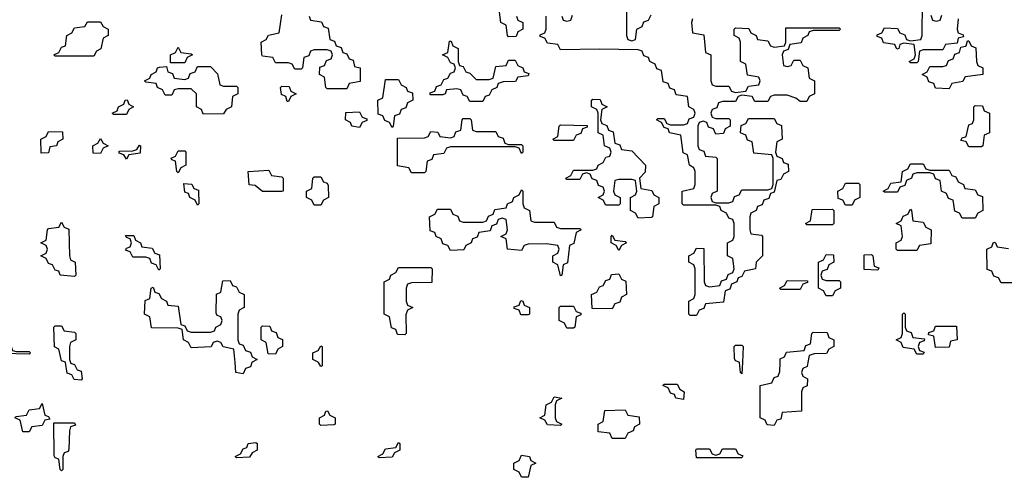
# Model space of a CAD drawing. Header units: inches. Extents: x 2518216 to 2687946, y 757338 to 915227.
# Tile 8 of 75: x 2627081 to 2630120, y 759646 to 761059. Entities that reach past the tile are written whole.
import ezdxf

# ---------------------------------------------------------------- set-up
doc = ezdxf.new("R2010")
doc.units = ezdxf.units.IN
doc.header["$MEASUREMENT"] = 0
for name, color, linetype in [('C6725', 7, 'Continuous'), ('C6726', 7, 'Continuous'), ('C6736', 7, 'Continuous')]:
    doc.layers.add(name, color=color, linetype=linetype)

msp = doc.modelspace()

# ---------------------------------------------------------------- linework, layer by layer
at = {"layer": 'C6725', "color": 6}
for points in [[(2627237.3, 760000), (2627238, 759998), (2627250, 759994), (2627258, 759978), (2627270, 759974), (2627274, 759950), (2627270, 759946), (2627248.4, 759948.4), (2627242, 759962), (2627227.3, 759967.3), (2627222.3, 760000)], [(2627797.3, 760000), (2627792.7, 759987.3), (2627778, 759982), (2627770, 759966), (2627748, 759970), (2627745.5, 760000)], [(2628014, 760000), (2628014, 759990), (2628010, 759988), (2628003.1, 760000)], [(2629311.6, 760000), (2629310, 759966), (2629306, 759970), (2629302.3, 760000)], [(2629513.8, 760000), (2629511.6, 759988.4), (2629498, 759982), (2629494, 759970), (2629498, 759958), (2629512, 759950), (2629511.6, 759928.4), (2629498, 759922), (2629494, 759910), (2629494, 759850), (2629434, 759846), (2629430, 759826), (2629418, 759822), (2629410, 759806), (2629388.4, 759808.4), (2629382, 759822), (2629366, 759830), (2629366, 759930), (2629402, 759938), (2629410, 759954), (2629422, 759958), (2629427.3, 759972.7), (2629428.1, 760000)]]:
    msp.add_lwpolyline(points, dxfattribs=at)
for points in [[(2629130, 759886), (2629106, 759890), (2629102, 759902), (2629090, 759906), (2629082, 759922), (2629066, 759930), (2629070, 759934), (2629110, 759934), (2629118, 759918), (2629132, 759910)], [(2628750, 759806), (2628710, 759808), (2628702, 759822), (2628686, 759830), (2628702, 759838), (2628706, 759870), (2628722, 759878), (2628730, 759894), (2628754, 759890), (2628738, 759882), (2628734, 759870), (2628734, 759830), (2628738, 759818), (2628754, 759810)], [(2627090, 759786), (2627082, 759822), (2627066, 759830), (2627070, 759834), (2627102, 759838), (2627110, 759854), (2627142, 759858), (2627150, 759874), (2627158, 759838), (2627170, 759834), (2627174, 759826), (2627158, 759822), (2627150, 759806), (2627118, 759802), (2627110, 759786)], [(2628010, 759806), (2628006, 759810), (2628006, 759830), (2628022, 759838), (2628026, 759850), (2628031.3, 759851.3), (2628038, 759838), (2628054, 759830), (2628054, 759810), (2628050, 759808)], [(2628910, 759766), (2628902, 759782), (2628866, 759786), (2628866, 759810), (2628882, 759818), (2628887.3, 759852.7), (2628950, 759854), (2628958, 759838), (2628992.7, 759832.7), (2628994, 759810), (2628978, 759802), (2628974, 759790), (2628958, 759782), (2628950, 759766)], [(2627210, 759666), (2627206, 759670), (2627202, 759702), (2627190, 759706), (2627187.3, 759712.7), (2627186, 759814), (2627250, 759814), (2627252.7, 759807.3), (2627238, 759802), (2627234, 759790), (2627232.7, 759732.7), (2627230, 759726), (2627218, 759722), (2627214, 759710), (2627214, 759670)], [(2627750, 759706), (2627746, 759710), (2627762, 759718), (2627770, 759734), (2627782, 759738), (2627786, 759750), (2627810, 759754), (2627814, 759750), (2627814, 759730), (2627798, 759722), (2627790, 759708)], [(2628190, 759706), (2628186, 759710), (2628202, 759718), (2628210, 759734), (2628242, 759738), (2628250, 759754), (2628254, 759750), (2628254, 759730), (2628238, 759722), (2628230, 759708)], [(2628630, 759646), (2628622, 759662), (2628606, 759670), (2628606, 759690), (2628622, 759698), (2628630, 759714), (2628654, 759710), (2628658, 759698), (2628674, 759690), (2628658, 759682), (2628650, 759646)], [(2629170, 759706), (2629168, 759730), (2629170, 759734), (2629210, 759734), (2629218, 759718), (2629230, 759714), (2629242, 759718), (2629250, 759734), (2629290, 759734), (2629298, 759718), (2629312.7, 759712.7), (2629310, 759706)]]:
    msp.add_lwpolyline(points, close=True, dxfattribs=at)
at = {"layer": 'C6726', "color": 6}
for points in [[(2628954, 761110), (2628954, 761010), (2628958, 760998), (2628970, 760994), (2628982, 760998), (2628986, 761030), (2629002, 761038), (2629007.3, 761052.7), (2629022, 761058), (2629030, 761074)], [(2629978, 761062), (2629974, 761030), (2629978, 761018), (2629992.7, 761012.7), (2629994, 761006), (2629978, 761002), (2629974, 760986), (2629938, 760982), (2629930, 760966), (2629870, 760966), (2629858, 760962), (2629854, 760930), (2629850, 760926), (2629830, 760926), (2629826, 760930), (2629842, 760938), (2629846, 760950), (2629842, 760982), (2629810, 760986), (2629798, 760982), (2629794, 760970), (2629788.4, 760968.4), (2629782, 760982), (2629747.3, 760987.3), (2629742, 761002), (2629727.3, 761007.3), (2629727.3, 761012.7), (2629742, 761018), (2629750, 761034), (2629790, 761032), (2629798, 761018), (2629812.7, 761012.7), (2629818, 760998), (2629830, 760994), (2629862, 760998), (2629866, 761010), (2629867.3, 761112.7)], [(2628614, 761070), (2628618, 761058), (2628634, 761050), (2628634, 761030), (2628618, 761022), (2628612.7, 761007.3), (2628590, 761006), (2628586, 761010), (2628582, 761042), (2628566, 761050), (2628562, 761082)], [(2627974, 761070), (2627978, 761058), (2628012, 761052), (2628018, 761038), (2628032.7, 761032.7), (2628038, 760998), (2628052.7, 760992.7), (2628058, 760978), (2628072.7, 760972.7), (2628078, 760958), (2628090, 760954), (2628098, 760938), (2628110, 760934), (2628114, 760914), (2628132, 760910), (2628131.6, 760868.4), (2628098, 760862), (2628090, 760846), (2628030, 760846), (2628026, 760850), (2628022, 760882), (2628006, 760890), (2628007.3, 760912.7), (2628022, 760918), (2628027.3, 760932.7), (2628042, 760938), (2628046, 760950), (2628042, 760962), (2628030, 760966), (2627990, 760966), (2627978, 760962), (2627972.7, 760947.3), (2627958, 760942), (2627954, 760910), (2627950, 760906), (2627930, 760906), (2627922, 760922), (2627910, 760926), (2627870, 760926), (2627862, 760942), (2627830, 760946), (2627828, 760950), (2627826, 760990), (2627842, 760998), (2627848.7, 761011.3), (2627882, 761018), (2627890, 761074)], [(2629158, 761062), (2629154, 761050), (2629158, 761018), (2629192.7, 761012.7), (2629198, 760958), (2629214, 760950), (2629214, 760870), (2629218, 760858), (2629230, 760854), (2629270, 760854), (2629278, 760838), (2629290, 760834), (2629322, 760838), (2629330, 760854), (2629362, 760858), (2629366, 760870), (2629362, 760882), (2629327.3, 760887.3), (2629322, 760922), (2629306, 760930), (2629306, 760990), (2629302, 761002), (2629286, 761010), (2629286, 761030), (2629290, 761034), (2629331.6, 761031.6), (2629338, 761018), (2629354, 761010), (2629358, 760998), (2629390, 760994), (2629398, 760978), (2629410, 760974), (2629442, 760978), (2629446, 760990), (2629446, 761034), (2629610, 761034), (2629614, 761030), (2629610, 761026), (2629530, 761026), (2629518, 761022), (2629514, 761010), (2629498, 761002), (2629492.7, 760987.3), (2629458, 760982), (2629452.7, 760967.3), (2629438, 760962), (2629434, 760950), (2629438, 760918), (2629450, 760914), (2629462, 760918), (2629470, 760934), (2629490, 760934), (2629498, 760918), (2629514, 760910), (2629518, 760878), (2629534, 760870), (2629534, 760830), (2629518, 760822), (2629510, 760806), (2629490, 760806), (2629476.4, 760816.4), (2629450, 760826), (2629410, 760826), (2629398, 760822), (2629390, 760806), (2629350, 760806), (2629342, 760822), (2629310, 760826), (2629298, 760822), (2629290, 760806), (2629250, 760806), (2629238, 760802), (2629232.7, 760787.3), (2629218, 760782), (2629214, 760770), (2629218, 760758), (2629230, 760754), (2629270, 760754), (2629274, 760750), (2629274, 760730), (2629258, 760722), (2629252.7, 760707.3), (2629230, 760706), (2629222, 760722), (2629207.3, 760727.3), (2629202, 760742), (2629190, 760746), (2629178, 760742), (2629174, 760730), (2629174, 760670), (2629178, 760658), (2629192.7, 760652.7), (2629198, 760638), (2629230, 760634), (2629234, 760630), (2629234, 760530), (2629218, 760522), (2629214, 760510), (2629218, 760498), (2629230, 760494), (2629270, 760494), (2629282, 760498), (2629287.3, 760512.7), (2629302, 760518), (2629310, 760534), (2629390, 760534), (2629402, 760538), (2629406, 760550), (2629406, 760630), (2629402, 760642), (2629347.3, 760647.3), (2629342, 760682), (2629327.3, 760687.3), (2629322, 760702), (2629306, 760710), (2629307.3, 760732.7), (2629322, 760738), (2629330, 760754), (2629410, 760754), (2629418, 760738), (2629432.7, 760732.7), (2629434, 760690), (2629418, 760682), (2629414, 760650), (2629418, 760638), (2629434, 760630), (2629438, 760618), (2629452.7, 760612.7), (2629454, 760590), (2629438, 760582), (2629430, 760566), (2629418, 760562), (2629410, 760526), (2629398, 760522), (2629392.7, 760507.3), (2629378, 760502), (2629372.7, 760487.3), (2629358, 760482), (2629354, 760470), (2629338, 760462), (2629334, 760450), (2629334, 760410), (2629338, 760398), (2629370, 760394), (2629374, 760390), (2629374, 760330), (2629354, 760310), (2629352, 760290), (2629318, 760282), (2629310, 760266), (2629298, 760262), (2629294, 760250), (2629278, 760242), (2629272.7, 760227.3), (2629258, 760222), (2629252.7, 760187.3), (2629198, 760182), (2629192.7, 760167.3), (2629178, 760162), (2629170, 760146), (2629150, 760146), (2629146, 760150), (2629146, 760190), (2629162, 760198), (2629166, 760210), (2629166, 760290), (2629162, 760302), (2629146, 760310), (2629146, 760330), (2629162, 760338), (2629170, 760354), (2629192.7, 760352.7), (2629194, 760250), (2629198, 760238), (2629210, 760234), (2629242, 760238), (2629247.3, 760252.7), (2629262, 760258), (2629267.3, 760272.7), (2629282, 760278), (2629286, 760290), (2629282, 760322), (2629266, 760330), (2629266, 760370), (2629282, 760378), (2629286, 760390), (2629286, 760430), (2629282, 760442), (2629270, 760446), (2629262, 760462), (2629246, 760470), (2629242, 760482), (2629230, 760486), (2629130, 760486), (2629126, 760490), (2629126, 760530), (2629162, 760538), (2629166, 760550), (2629166, 760590), (2629162, 760602), (2629148, 760610), (2629142, 760642), (2629128.4, 760648.4), (2629122, 760702), (2629086, 760710), (2629082, 760722), (2629070, 760726), (2629062, 760742), (2629046, 760750), (2629050, 760754), (2629070, 760754), (2629078, 760738), (2629090, 760734), (2629130, 760734), (2629142, 760738), (2629147.3, 760752.7), (2629162, 760758), (2629166, 760770), (2629162, 760782), (2629146, 760790), (2629142, 760822), (2629107.3, 760827.3), (2629102, 760842), (2629087.3, 760847.3), (2629082, 760862), (2629067.3, 760867.3), (2629062, 760902), (2629047.3, 760907.3), (2629042, 760922), (2629026, 760930), (2629022, 760942), (2629007.3, 760947.3), (2629002, 760962), (2628990, 760966), (2628870, 760968), (2628750, 760966), (2628742, 760982), (2628710, 760986), (2628702, 761002), (2628687.3, 761007.3), (2628687.3, 761012.7), (2628702, 761018), (2628706, 761030), (2628706, 761070)], [(2628754, 761070), (2628758, 761058), (2628770, 761054), (2628782, 761058), (2628787.3, 761072.7)], [(2629892.7, 761072.7), (2629898, 761058), (2629910, 761054), (2629922, 761058), (2629927.3, 761072.7)], [(2630000, 760882.3), (2629998, 760882), (2629991.6, 760868.4), (2629958, 760862), (2629950, 760846), (2629907.3, 760847.3), (2629902, 760862), (2629887.3, 760867.3), (2629882, 760882), (2629866, 760890), (2629882, 760898), (2629890, 760914), (2629930, 760914), (2629942, 760918), (2629947.3, 760932.7), (2629962, 760938), (2629967.3, 760952.7), (2629982, 760958), (2629986, 760974), (2630000, 760977.5)], [(2630000, 760682.5), (2629986, 760686), (2629990, 760694), (2630000, 760697.3)], [(2630000, 760446), (2629990, 760446), (2629982, 760462), (2629967.3, 760467.3), (2629962, 760502), (2629947.3, 760507.3), (2629942, 760522), (2629926, 760530), (2629922, 760562), (2629907.3, 760567.3), (2629902, 760582), (2629890, 760586), (2629850, 760586), (2629838, 760582), (2629834, 760570), (2629818, 760562), (2629812.7, 760547.3), (2629798, 760542), (2629790, 760526), (2629750, 760526), (2629746, 760530), (2629762, 760538), (2629770, 760554), (2629802, 760558), (2629806, 760590), (2629822, 760598), (2629830, 760614), (2629870, 760614), (2629878, 760598), (2629890, 760594), (2629950, 760594), (2629958, 760578), (2629970, 760574), (2629978, 760558), (2629994, 760550), (2629998, 760538), (2630000, 760537.7)], [(2627745.5, 760000), (2627742, 760042), (2627708.4, 760048.4), (2627702, 760062), (2627690, 760066), (2627678, 760062), (2627671.6, 760048.4), (2627610, 760046), (2627602, 760062), (2627586, 760070), (2627582, 760102), (2627570, 760106), (2627487.3, 760107.3), (2627482, 760142), (2627466, 760150), (2627468.4, 760191.6), (2627482, 760198), (2627486, 760230), (2627492.7, 760232.7), (2627498, 760218), (2627510, 760214), (2627518, 760198), (2627534, 760190), (2627538, 760178), (2627570, 760174), (2627578, 760118), (2627590, 760114), (2627598, 760098), (2627610, 760094), (2627670, 760094), (2627682, 760098), (2627686, 760110), (2627702, 760118), (2627706, 760130), (2627702, 760142), (2627690, 760146), (2627687.3, 760152.7), (2627688.4, 760211.6), (2627702, 760218), (2627707.3, 760252.7), (2627730, 760254), (2627738, 760238), (2627750, 760234), (2627758, 760218), (2627774, 760210), (2627774, 760170), (2627758, 760162), (2627754, 760150), (2627754, 760070), (2627758, 760058), (2627770, 760054), (2627778, 760038), (2627792.7, 760032.7), (2627798, 760018), (2627814, 760010), (2627798, 760002), (2627797.3, 760000)], [(2627222.3, 760000), (2627222, 760002), (2627210, 760006), (2627202, 760042), (2627188.4, 760048.4), (2627186, 760110), (2627190, 760114), (2627210, 760114), (2627218, 760098), (2627250, 760094), (2627254, 760090), (2627254, 760070), (2627238, 760062), (2627234, 760050), (2627234, 760010), (2627237.3, 760000)], [(2629428.1, 760000), (2629428.4, 760011.6), (2629442, 760018), (2629447.3, 760032.7), (2629502, 760038), (2629507.3, 760052.7), (2629522, 760058), (2629526, 760090), (2629530, 760094), (2629572.7, 760092.7), (2629578, 760078), (2629594, 760070), (2629594, 760050), (2629578, 760042), (2629571.6, 760028.4), (2629532.7, 760027.3), (2629518, 760022), (2629513.8, 760000)], [(2628003.1, 760000), (2628002, 760002), (2627986, 760010), (2627986, 760030), (2628002, 760038), (2628010, 760052), (2628014, 760050), (2628014, 760000)], [(2629302.3, 760000), (2629302, 760002), (2629290, 760006), (2629287.3, 760012.7), (2629286, 760050), (2629290, 760054), (2629310, 760054), (2629314, 760050), (2629311.6, 760000)]]:
    msp.add_lwpolyline(points, dxfattribs=at)
for points in [[(2627190, 760946), (2627186, 760950), (2627202, 760958), (2627210, 760974), (2627222, 760978), (2627226, 761010), (2627242, 761018), (2627250, 761034), (2627282, 761038), (2627290, 761052), (2627330, 761052), (2627338, 761038), (2627354, 761030), (2627354, 761010), (2627338, 761002), (2627331.3, 760968.7), (2627318, 760962), (2627310, 760946)], [(2628490, 760874), (2628530, 760874), (2628542, 760878), (2628550, 760914), (2628582, 760918), (2628590, 760934), (2628610, 760934), (2628618, 760918), (2628634, 760910), (2628638, 760898), (2628652.7, 760892.7), (2628650, 760886), (2628618, 760882), (2628611.6, 760868.4), (2628572.7, 760867.3), (2628558, 760862), (2628554, 760850), (2628538, 760842), (2628530, 760826), (2628518, 760822), (2628510, 760806), (2628470, 760806), (2628462, 760822), (2628450, 760826), (2628442, 760842), (2628430, 760846), (2628398, 760842), (2628394, 760830), (2628387.3, 760827.3), (2628347.3, 760827.3), (2628347.3, 760832.7), (2628362, 760838), (2628367.3, 760852.7), (2628382, 760858), (2628390, 760874), (2628402, 760878), (2628410, 760894), (2628422, 760898), (2628426, 760910), (2628422, 760922), (2628410, 760926), (2628402, 760942), (2628386, 760950), (2628402, 760958), (2628407.3, 760992.7), (2628412.7, 760992.7), (2628418, 760978), (2628434, 760970), (2628434, 760930), (2628438, 760918), (2628450, 760914), (2628458, 760898), (2628470, 760894)], [(2627546, 760926), (2627546, 760950), (2627562, 760958), (2627570, 760974), (2627578, 760958), (2627610, 760954), (2627614, 760950), (2627598, 760942), (2627590, 760926)], [(2627710, 760854), (2627750, 760854), (2627754, 760850), (2627754, 760830), (2627738, 760822), (2627734, 760790), (2627718, 760782), (2627710, 760768), (2627647.3, 760767.3), (2627642, 760782), (2627626, 760790), (2627626, 760830), (2627610, 760846), (2627570, 760846), (2627558, 760842), (2627550, 760826), (2627530, 760826), (2627522, 760842), (2627506, 760850), (2627502, 760862), (2627470, 760866), (2627466, 760870), (2627482, 760878), (2627486, 760890), (2627502, 760898), (2627506, 760910), (2627512.7, 760912.7), (2627534, 760914), (2627538, 760898), (2627552.7, 760892.7), (2627558, 760878), (2627590, 760874), (2627602, 760878), (2627607.3, 760892.7), (2627622, 760898), (2627630, 760914), (2627670, 760914), (2627691.3, 760891.3), (2627698, 760858)], [(2628230, 760726), (2628222, 760742), (2628207.3, 760747.3), (2628202, 760762), (2628187.3, 760767.3), (2628186, 760810), (2628202, 760818), (2628210, 760874), (2628250, 760874), (2628258, 760858), (2628274, 760850), (2628278, 760838), (2628292.7, 760832.7), (2628294, 760810), (2628278, 760802), (2628272.7, 760787.3), (2628258, 760782), (2628252.7, 760767.3), (2628238, 760762), (2628234, 760730)], [(2627906, 760806), (2627902, 760822), (2627888.4, 760828.4), (2627886, 760850), (2627890, 760854), (2627912.7, 760852.7), (2627918, 760838), (2627934, 760830), (2627918, 760822), (2627910, 760806)], [(2627370, 760766), (2627366, 760770), (2627382, 760778), (2627386, 760790), (2627402, 760798), (2627406, 760810), (2627412, 760812), (2627418, 760798), (2627432, 760790), (2627418, 760782), (2627410, 760766)], [(2628990, 760446), (2628982, 760462), (2628966, 760470), (2628966, 760510), (2628982, 760518), (2628986, 760530), (2628982, 760562), (2628970, 760566), (2628930, 760566), (2628918, 760562), (2628914, 760530), (2628918, 760518), (2628934, 760510), (2628934, 760490), (2628930, 760486), (2628890, 760486), (2628882, 760502), (2628866, 760510), (2628882, 760518), (2628886, 760530), (2628882, 760542), (2628867.3, 760547.3), (2628862, 760562), (2628847.3, 760567.3), (2628842, 760582), (2628830, 760586), (2628818, 760582), (2628810, 760566), (2628770, 760566), (2628766, 760570), (2628782, 760578), (2628790, 760594), (2628850, 760594), (2628862, 760598), (2628866, 760610), (2628882, 760618), (2628890, 760634), (2628902, 760638), (2628906, 760650), (2628902, 760662), (2628886, 760670), (2628882, 760702), (2628866, 760710), (2628866, 760770), (2628862, 760782), (2628846, 760790), (2628846, 760810), (2628850, 760814), (2628872.7, 760812.7), (2628878, 760798), (2628894, 760790), (2628878, 760782), (2628874, 760750), (2628878, 760738), (2628892.7, 760732.7), (2628898, 760718), (2628912.7, 760712.7), (2628918, 760678), (2628932.7, 760672.7), (2628938, 760658), (2628970, 760654), (2629012, 760610), (2629011.6, 760588.4), (2628994, 760570), (2628998, 760538), (2629031.6, 760531.6), (2629038, 760518), (2629054, 760510), (2629054, 760490), (2629038, 760482), (2629034, 760450), (2629030, 760448)], [(2628130, 760726), (2628106, 760730), (2628102, 760742), (2628086, 760750), (2628087.3, 760772.7), (2628130, 760774), (2628138, 760758), (2628152.7, 760752.7), (2628152.7, 760747.3), (2628138, 760742)], [(2628490, 760714), (2628550, 760714), (2628558, 760698), (2628572.7, 760692.7), (2628578, 760678), (2628590, 760674), (2628630, 760674), (2628634, 760670), (2628634, 760650), (2628630, 760646), (2628622, 760662), (2628610, 760666), (2628410, 760666), (2628398, 760662), (2628390, 760646), (2628358, 760642), (2628352.7, 760627.3), (2628338, 760622), (2628334, 760590), (2628330, 760586), (2628290, 760586), (2628282, 760602), (2628247.3, 760607.3), (2628247.3, 760692.7), (2628330, 760694), (2628342, 760698), (2628350, 760714), (2628371.6, 760711.6), (2628378, 760698), (2628410, 760694), (2628422, 760698), (2628427.3, 760712.7), (2628442, 760718), (2628446, 760750), (2628450, 760754), (2628470, 760754), (2628474, 760750), (2628478, 760718)], [(2628730, 760686), (2628726, 760690), (2628742, 760698), (2628746, 760730), (2628750, 760734), (2628832.7, 760732.7), (2628832.7, 760727.3), (2628818, 760722), (2628812.7, 760707.3), (2628798, 760702), (2628790, 760686)], [(2627147.3, 760647.3), (2627146, 760690), (2627162, 760698), (2627170, 760714), (2627212.7, 760712.7), (2627214, 760690), (2627198, 760682), (2627194, 760670), (2627174, 760666), (2627170, 760648)], [(2627330, 760646), (2627307.3, 760647.3), (2627306, 760670), (2627322, 760678), (2627330, 760692), (2627338, 760678), (2627354, 760670), (2627338, 760662)], [(2627410, 760628), (2627402, 760642), (2627387.3, 760647.3), (2627387.3, 760652.7), (2627430, 760654), (2627442, 760658), (2627450, 760672), (2627454, 760670), (2627452.7, 760647.3), (2627418, 760642)], [(2627570, 760586), (2627566, 760590), (2627562, 760622), (2627550, 760626), (2627548.4, 760631.6), (2627562, 760638), (2627570, 760654), (2627590, 760654), (2627594, 760650), (2627594, 760610), (2627578, 760602)], [(2627830, 760528), (2627807.3, 760547.3), (2627788.7, 760548.7), (2627786, 760590), (2627850, 760594), (2627858, 760578), (2627890, 760574), (2627894, 760570), (2627894, 760530), (2627890, 760528)], [(2627990, 760486), (2627982, 760502), (2627966, 760510), (2627966, 760530), (2627982, 760538), (2627986, 760570), (2627990, 760574), (2628010, 760574), (2628018, 760558), (2628030, 760554), (2628032.7, 760547.3), (2628034, 760510), (2628018, 760502), (2628010, 760486)], [(2627630, 760486), (2627622, 760502), (2627606, 760510), (2627602, 760522), (2627590, 760526), (2627587.3, 760552.7), (2627611.6, 760551.6), (2627618, 760538), (2627632.7, 760532.7), (2627634, 760490)], [(2628670, 760434), (2628730, 760434), (2628738, 760418), (2628750, 760414), (2628810, 760414), (2628814, 760410), (2628798, 760402), (2628791.6, 760368.4), (2628778, 760362), (2628771.6, 760308.4), (2628758, 760302), (2628754, 760270), (2628750, 760268), (2628742, 760302), (2628726, 760310), (2628726, 760330), (2628742, 760338), (2628746, 760350), (2628742, 760362), (2628707.3, 760367.3), (2628650, 760366), (2628638, 760362), (2628630, 760346), (2628586, 760350), (2628582, 760382), (2628566, 760390), (2628582, 760398), (2628586, 760410), (2628582, 760442), (2628570, 760446), (2628558, 760442), (2628552.7, 760427.3), (2628538, 760422), (2628532.7, 760407.3), (2628498, 760402), (2628492.7, 760387.3), (2628478, 760382), (2628474, 760370), (2628458, 760362), (2628451.6, 760348.4), (2628410, 760346), (2628402, 760362), (2628387.3, 760367.3), (2628382, 760382), (2628366, 760390), (2628362, 760402), (2628347.3, 760407.3), (2628346, 760450), (2628362, 760458), (2628370, 760474), (2628410, 760474), (2628418, 760458), (2628432.7, 760452.7), (2628438, 760438), (2628450, 760434), (2628510, 760434), (2628522, 760438), (2628527.3, 760452.7), (2628542, 760458), (2628547.3, 760472.7), (2628582, 760478), (2628586, 760490), (2628602, 760498), (2628606, 760510), (2628622, 760518), (2628630, 760534), (2628634, 760530), (2628634, 760490), (2628638, 760478), (2628654, 760470), (2628658, 760438)], [(2629630, 760486), (2629622, 760502), (2629607.3, 760507.3), (2629606, 760530), (2629622, 760538), (2629630, 760554), (2629670, 760554), (2629674, 760550), (2629674, 760510), (2629658, 760502), (2629650, 760486)], [(2629510, 760426), (2629506, 760430), (2629522, 760438), (2629527.3, 760472.7), (2629590, 760474), (2629594, 760470), (2629594, 760430), (2629590, 760426)], [(2629790, 760346), (2629786, 760350), (2629786, 760370), (2629802, 760378), (2629806, 760390), (2629802, 760422), (2629786, 760430), (2629802, 760438), (2629807.3, 760452.7), (2629822, 760458), (2629830, 760474), (2629834, 760470), (2629838, 760438), (2629870, 760434), (2629878, 760418), (2629894, 760410), (2629892.7, 760367.3), (2629858, 760362), (2629850, 760346)], [(2627250, 760266), (2627206, 760270), (2627202, 760282), (2627190, 760286), (2627182, 760302), (2627170, 760306), (2627162, 760322), (2627146, 760330), (2627162, 760338), (2627166, 760350), (2627162, 760362), (2627146, 760370), (2627162, 760378), (2627166, 760410), (2627170, 760414), (2627202, 760418), (2627210, 760434), (2627218, 760418), (2627232, 760412), (2627234, 760330), (2627238, 760318), (2627252, 760310), (2627254, 760270)], [(2627510, 760286), (2627502, 760302), (2627487.3, 760307.3), (2627482, 760322), (2627470, 760326), (2627430, 760326), (2627422, 760342), (2627407.3, 760347.3), (2627410, 760354), (2627422, 760358), (2627426, 760370), (2627422, 760382), (2627410, 760386), (2627407.3, 760392.7), (2627432.7, 760392.7), (2627438, 760378), (2627454, 760370), (2627458, 760358), (2627490, 760354), (2627498, 760338), (2627512.7, 760332.7), (2627514, 760290)], [(2628930, 760346), (2628922, 760362), (2628906, 760370), (2628906, 760390), (2628910, 760394), (2628918, 760378), (2628950, 760374), (2628954, 760370), (2628938, 760362)], [(2629570, 760254), (2629610, 760254), (2629614, 760250), (2629614, 760230), (2629598, 760222), (2629590, 760206), (2629570, 760206), (2629562, 760222), (2629546, 760230), (2629546, 760310), (2629562, 760318), (2629570, 760334), (2629592.7, 760332.7), (2629594, 760310), (2629578, 760302), (2629572.7, 760287.3), (2629558, 760282), (2629554, 760270), (2629558, 760258)], [(2629730, 760286), (2629687.3, 760287.3), (2629687.3, 760332.7), (2629710, 760334), (2629714, 760330), (2629718, 760298), (2629732.7, 760292.7)], [(2628270, 760086), (2628247.3, 760087.3), (2628242, 760102), (2628228, 760108), (2628222, 760142), (2628206, 760150), (2628206, 760250), (2628222, 760258), (2628226, 760270), (2628242, 760278), (2628250, 760294), (2628350, 760294), (2628354, 760290), (2628352.7, 760247.3), (2628290, 760246), (2628278, 760242), (2628274, 760230), (2628274, 760190), (2628278, 760178), (2628294, 760170), (2628278, 760162), (2628272.7, 760147.3), (2628274, 760090)], [(2628910, 760166), (2628847.3, 760167.3), (2628846, 760210), (2628862, 760218), (2628870, 760234), (2628882, 760238), (2628890, 760254), (2628902, 760258), (2628907.3, 760272.7), (2628930, 760274), (2628938, 760258), (2628951.6, 760251.6), (2628954, 760210), (2628938, 760202), (2628932.7, 760187.3), (2628918, 760182)], [(2629430, 760226), (2629426, 760230), (2629442, 760238), (2629450, 760254), (2629512.7, 760252.7), (2629512.7, 760247.3), (2629498, 760242), (2629490, 760226)], [(2628627.3, 760147.3), (2628622, 760162), (2628607.3, 760167.3), (2628607.3, 760172.7), (2628622, 760178), (2628628, 760192), (2628634, 760190), (2628638, 760178), (2628654, 760170), (2628654, 760150), (2628650, 760148)], [(2628770, 760106), (2628762, 760122), (2628746, 760130), (2628746, 760170), (2628750, 760174), (2628790, 760174), (2628798, 760158), (2628812.7, 760152.7), (2628812.7, 760147.3), (2628798, 760142), (2628794, 760110), (2628790, 760106)], [(2629850, 760026), (2629842, 760042), (2629807.3, 760047.3), (2629802, 760062), (2629786, 760070), (2629802, 760078), (2629806, 760090), (2629806, 760150), (2629810, 760154), (2629814, 760150), (2629814, 760110), (2629818, 760098), (2629832.7, 760092.7), (2629838, 760078), (2629874, 760074), (2629872.7, 760067.3), (2629858, 760062), (2629854, 760050), (2629858, 760038), (2629872.7, 760032.7), (2629870, 760026)], [(2627870, 760026), (2627847.3, 760027.3), (2627842, 760062), (2627826, 760070), (2627826, 760110), (2627830, 760114), (2627852.7, 760112.7), (2627858, 760098), (2627872.7, 760092.7), (2627878, 760078), (2627891.6, 760071.6), (2627892, 760050), (2627878, 760042)], [(2629907.3, 760047.3), (2629902, 760082), (2629886, 760086), (2629887.3, 760092.7), (2629902, 760098), (2629907.3, 760112.7), (2629972.7, 760112.7), (2629974, 760070), (2629954, 760066), (2629950, 760048)], [(2627070, 760034), (2627110, 760034), (2627114, 760030), (2627110, 760026), (2627028, 760028), (2627028, 760072), (2627034, 760070), (2627038, 760058), (2627054, 760050), (2627058, 760038)]]:
    msp.add_lwpolyline(points, close=True, dxfattribs=at)
at = {"layer": 'C6736', "color": 6}
for points in [[(2630000, 760977.5), (2630002, 760978), (2630006, 760994), (2630010, 760994), (2630018, 760978), (2630031.6, 760971.6), (2630034, 760930), (2630038, 760918), (2630054, 760910), (2630054, 760890), (2630000, 760882.3)], [(2630000, 760697.3), (2630002, 760698), (2630010, 760734), (2630022, 760738), (2630026, 760750), (2630026, 760790), (2630030, 760794), (2630052.7, 760792.7), (2630058, 760778), (2630074, 760770), (2630074, 760710), (2630058, 760702), (2630054, 760670), (2630050, 760666), (2630010, 760666), (2630002, 760682), (2630000, 760682.5)], [(2630000, 760537.7), (2630030, 760534), (2630038, 760518), (2630052.7, 760512.7), (2630054, 760470), (2630038, 760462), (2630030, 760446), (2630000, 760446)], [(2630150, 760246), (2630110, 760246), (2630102, 760262), (2630087.3, 760267.3), (2630082, 760282), (2630067.3, 760287.3), (2630066, 760350), (2630082, 760358), (2630086, 760370), (2630091.6, 760371.6), (2630098, 760358), (2630132.7, 760352.7)]]:
    msp.add_lwpolyline(points, dxfattribs=at)

doc.saveas('drawing.dxf')
